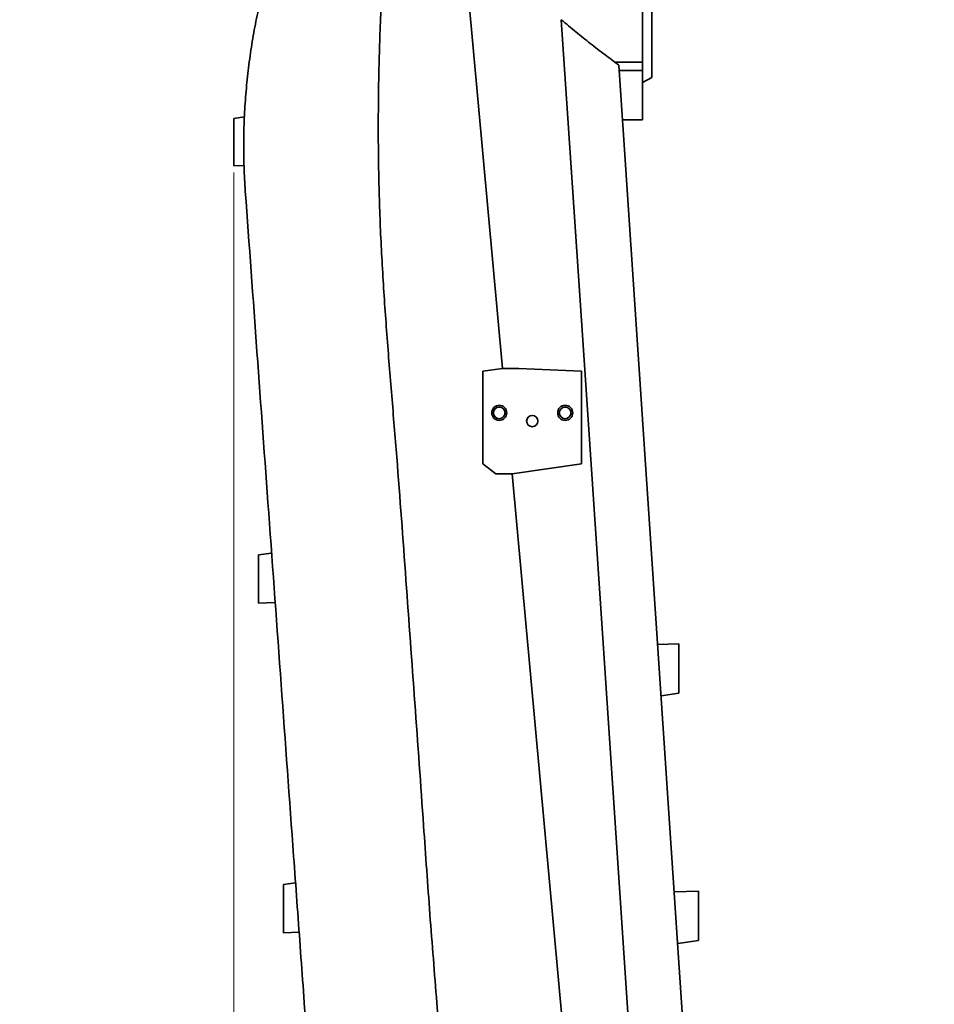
# Model space of a CAD drawing. Header units: millimetres. Extents: x 0 to 11920, y 0 to 8400.
# Tile 34 of 56: x 6539 to 7094, y 2919 to 3516. Entities that reach past the tile are written whole.
import ezdxf

# ---------------------------------------------------------------- set-up
doc = ezdxf.new("R2010")
doc.units = ezdxf.units.MM
doc.header["$LTSCALE"] = 20
doc.styles.add('SLDTEXTSTYLE0', font='TXT', dxfattribs={"width": 0.605})
doc.dimstyles.new('SLDDIMSTYLE1', dxfattribs={"dimtxt": 70, "dimasz": 70, "dimexe": 0, "dimexo": 0.0625, "dimgap": 17.5, "dimtad": 1, "dimdec": 1, "dimrnd": 1e-09, "dimzin": 12, "dimdsep": 46, "dimtxsty": 'SLDTEXTSTYLE0', "dimsah": 1, "dimcen": 0.09, "dimadec": 0, "dimazin": 3, "dimtfac": 1, "dimtofl": 0, "dimtmove": 0, "dimatfit": 3, "dimfxl": 1, "dimfrac": 2, "dimtolj": 1, "dimtzin": 12, "dimarcsym": 0})

# ---------------------------------------------------------------- blocks, each defined once
blk = doc.blocks.new('_D_5')
at = {"color": 7, "linetype": 'Continuous', "lineweight": 0}
for p, q in [((6668.79, 3423.11), (6668.79, 1522.37)), ((7093.79, 1704.75), (7093.79, 1522.37)), ((6668.79, 1552.37), (5668.87, 1552.37)), ((6668.79, 1552.37), (7093.79, 1552.37))]:
    blk.add_line(p, q, dxfattribs=at)
at = {"color": 7, "linetype": 'Continuous', "lineweight": 18}
for points in [[(6668.79, 1552.37), (6738.79, 1542.37), (6738.79, 1562.37)], [(7093.79, 1552.37), (7023.79, 1562.37), (7023.79, 1542.37)]]:
    blk.add_solid(points, dxfattribs=at)
at = {"color": 7, "linetype": 'Continuous', "lineweight": 18, "char_height": 70, "attachment_point": 1, "style": 'SLDTEXTSTYLE0'}
for s, insert in [('(2x M8 Through)', (5855.53, 1642.61)), ('425', (5668.87, 1642.61))]:
    blk.add_mtext(s, dxfattribs=dict(at, insert=insert))

msp = doc.modelspace()

# ---------------------------------------------------------------- linework, layer by layer
at = {"color": 7, "linetype": 'Continuous', "lineweight": 35}
for p, q in [((6794.44, 3712.09), (6831.77, 3304.37)), ((6922.29, 3480.84), (6922.29, 3529.58)), ((6916.79, 3526.89), (6916.79, 3490.07)), ((6899.96, 3490.07), (6916.79, 3490.07)), ((6902.37, 3488.28), (6947.04, 2821.33)), ((6916.79, 3490.07), (6916.79, 3484.94)), ((6902.59, 3484.94), (6916.79, 3484.94)), ((6916.79, 3484.94), (6916.79, 3455.07)), ((6916.79, 3477.67), (6922.29, 3480.84)), ((6675.15, 3456.88), (6668.64, 3455.95)), ((6904.59, 3455.07), (6916.79, 3455.07)), ((6668.79, 3427.09), (6674.91, 3427.33)), ((6831.77, 3304.37), (6819.79, 3302.64)), ((6819.79, 3302.64), (6819.79, 3246.47)), ((6841.77, 3304.37), (6831.77, 3304.37)), ((6879.79, 3302.64), (6841.77, 3304.37)), ((6879.79, 3246.47), (6879.79, 3302.64)), ((6819.79, 3246.47), (6827.63, 3240.37)), ((6837.63, 3240.37), (6879.79, 3246.47)), ((6827.63, 3240.37), (6837.63, 3240.37)), ((6837.63, 3240.37), (6876.16, 2819.55)), ((6691.64, 3192.37), (6683.78, 3191.24)), ((6683.73, 3161.98), (6693.82, 3162.37)), ((6938.79, 3137.37), (6925.91, 3136.87)), ((6927.99, 3105.81), (6938.79, 3107.37)), ((6927.99, 3105.81), (6927.99, 3105.81)), ((6698.79, 2991.3), (6706.17, 2992.37)), ((6950.79, 2987.37), (6935.96, 2986.79)), ((6698.79, 2962), (6708.35, 2962.37)), ((6938.06, 2955.53), (6950.79, 2957.37)), ((6938.05, 2955.53), (6938.06, 2955.53))]:
    msp.add_line(p, q, dxfattribs=at)
at = {"color": 8, "linetype": 'Continuous', "lineweight": 18}
for p, q in [((6668.79, 3427.11), (6674.91, 3427.35)), ((6668.79, 3427.09), (6674.91, 3427.33))]:
    msp.add_line(p, q, dxfattribs=at)
at = {"color": 7, "linetype": 'Continuous', "lineweight": 35, "flags": 128}
msp.add_lwpolyline([(6913.87, 2822.81), (6893.59, 3125.53), (6880.06, 3327.53), (6867.45, 3515.82)], dxfattribs=at)
at = {"color": 7, "linetype": 'Continuous', "lineweight": 35}
for centre, radius in [((6829.79, 3277.37), 4.55), ((6829.79, 3277.37), 3.55), ((6869.79, 3277.37), 4.55), ((6869.79, 3277.37), 3.55), ((6849.79, 3272.37), 3.4)]:
    msp.add_circle(centre, radius, dxfattribs=at)
for points, knots in [([(6767.12, 3709.46), (6766.69, 3707.74), (6765.82, 3704.28), (6765.05, 3697.62), (6764.92, 3689.55), (6765.53, 3680.14), (6766.39, 3670.76), (6767, 3660.33), (6766.82, 3648.86), (6766.08, 3636.41), (6764.31, 3615.69), (6761.81, 3586.71), (6759.23, 3549.38), (6757.47, 3512), (6756.42, 3474.59), (6756.29, 3437.19), (6757.09, 3399.77), (6758.92, 3362.37), (6761.52, 3325.03), (6764.53, 3287.75), (6768.68, 3238.11), (6774.96, 3151.15), (6781.72, 3058.72), (6787.58, 2973.21), (6791.12, 2930.28), (6793.48, 2898.06), (6794.47, 2876.54), (6795.47, 2855.01), (6796.67, 2833.51), (6798.07, 2819.22), (6798.77, 2812.08)], [0, 0, 0, 0, 0.005897, 0.011855, 0.0223, 0.032772, 0.043271, 0.053752, 0.067607, 0.081474, 0.095342, 0.136896, 0.178448, 0.22005, 0.261651, 0.303217, 0.344782, 0.386445, 0.42811, 0.46966, 0.51121, 0.594309, 0.760507, 0.820377, 0.880246, 0.904195, 0.928153, 0.952112, 0.97606, 1, 1, 1, 1]), ([(6684.67, 3526.97), (6683.68, 3522.35), (6681.69, 3513.13), (6679.3, 3499.1), (6677.36, 3484.95), (6675.92, 3470.56), (6675, 3456.01), (6674.64, 3441.27), (6674.8, 3426.5), (6675.4, 3416.66), (6675.7, 3411.75)], [0, 0, 0, 0, 0.1225353, 0.2450688, 0.3684739, 0.4918767, 0.6183112, 0.7447432, 0.8723727, 1, 1, 1, 1]), ([(6867.45, 3515.82), (6870.4, 3513.34), (6876.29, 3508.36), (6885.07, 3501.33), (6893.78, 3494.57), (6899.51, 3490.38), (6902.37, 3488.28)], [0, 0, 0, 0, 0.2491947, 0.4986999, 0.7491782, 1, 1, 1, 1]), ([(6668.79, 3455.94), (6668.79, 3455.79), (6668.79, 3455.47), (6668.79, 3454.49), (6668.79, 3453.13), (6668.79, 3451.42), (6668.79, 3449.46), (6668.79, 3447.27), (6668.79, 3444.94), (6668.79, 3442.5), (6668.79, 3440.07), (6668.79, 3437.65), (6668.79, 3435.37), (6668.79, 3433.24), (6668.79, 3431.36), (6668.79, 3429.75), (6668.79, 3428.5), (6668.79, 3427.61), (6668.79, 3427.17), (6668.79, 3427.13), (6668.79, 3427.11)], [0, 0, 0, 0, 0.048099, 0.104883, 0.163337, 0.219739, 0.277804, 0.333786, 0.391401, 0.447269, 0.504747, 0.560816, 0.618492, 0.674898, 0.732926, 0.789584, 0.847882, 0.9046, 0.962968, 1, 1, 1, 1]), ([(6715.46, 2864.49), (6715.04, 2870.32), (6714.19, 2881.96), (6712.03, 2911.74), (6708.97, 2953.87), (6703.81, 3024.96), (6697.44, 3112.6), (6690.03, 3214.56), (6682.78, 3314.29), (6678.06, 3379.26), (6675.7, 3411.75)], [0, 0, 0, 0, 0.031892, 0.063784, 0.163379, 0.262974, 0.453386, 0.643799, 0.821899, 1, 1, 1, 1]), ([(6683.79, 3161.98), (6683.79, 3162.02), (6683.79, 3162.1), (6683.79, 3162.73), (6683.79, 3163.73), (6683.79, 3165.08), (6683.79, 3166.77), (6683.79, 3168.73), (6683.79, 3170.93), (6683.79, 3173.27), (6683.79, 3175.74), (6683.79, 3178.21), (6683.79, 3180.67), (6683.79, 3182.99), (6683.79, 3185.14), (6683.79, 3187.03), (6683.79, 3188.64), (6683.79, 3189.89), (6683.79, 3190.75), (6683.79, 3191.2), (6683.79, 3191.19), (6683.79, 3191.19)], [0, 0, 0, 0, 0.052485, 0.106497, 0.158982, 0.21298, 0.265613, 0.319751, 0.372727, 0.42722, 0.480531, 0.535382, 0.588825, 0.643821, 0.697182, 0.752103, 0.805207, 0.859872, 0.912636, 0.966948, 1, 1, 1, 1]), ([(6938.79, 3107.42), (6938.79, 3107.42), (6938.79, 3107.42), (6938.79, 3107.91), (6938.79, 3108.8), (6938.79, 3110.11), (6938.79, 3111.74), (6938.79, 3113.7), (6938.79, 3115.88), (6938.79, 3118.27), (6938.79, 3120.76), (6938.79, 3123.31), (6938.79, 3125.81), (6938.79, 3128.23), (6938.79, 3130.47), (6938.79, 3132.49), (6938.79, 3134.22), (6938.79, 3135.62), (6938.79, 3136.63), (6938.79, 3137.26), (6938.79, 3137.33), (6938.79, 3137.36)], [0, 0, 0, 0, 0.036592, 0.089475, 0.143883, 0.19681, 0.251262, 0.304255, 0.358784, 0.411784, 0.466329, 0.519258, 0.57373, 0.626613, 0.681036, 0.733903, 0.788302, 0.841183, 0.895588, 0.94851, 1, 1, 1, 1]), ([(6698.79, 2991.3), (6698.79, 2991.27), (6698.79, 2991.19), (6698.79, 2990.55), (6698.79, 2989.55), (6698.79, 2988.2), (6698.79, 2986.5), (6698.79, 2984.55), (6698.79, 2982.34), (6698.79, 2980), (6698.79, 2977.53), (6698.79, 2975.05), (6698.79, 2972.59), (6698.79, 2970.26), (6698.79, 2968.1), (6698.79, 2966.21), (6698.79, 2964.6), (6698.79, 2963.35), (6698.79, 2962.48), (6698.79, 2962.06), (6698.79, 2962.02), (6698.79, 2962)], [0, 0, 0, 0, 0.052486, 0.106498, 0.158984, 0.212984, 0.265614, 0.319751, 0.372727, 0.42722, 0.480528, 0.535375, 0.588814, 0.643806, 0.697167, 0.75209, 0.805199, 0.859868, 0.912629, 0.966938, 1, 1, 1, 1]), ([(6950.79, 2957.42), (6950.79, 2957.42), (6950.79, 2957.42), (6950.79, 2957.91), (6950.79, 2958.8), (6950.79, 2960.11), (6950.79, 2961.74), (6950.79, 2963.7), (6950.79, 2965.88), (6950.79, 2968.27), (6950.79, 2970.76), (6950.79, 2973.31), (6950.79, 2975.81), (6950.79, 2978.23), (6950.79, 2980.47), (6950.79, 2982.49), (6950.79, 2984.22), (6950.79, 2985.62), (6950.79, 2986.63), (6950.79, 2987.26), (6950.79, 2987.33), (6950.79, 2987.36)], [0, 0, 0, 0, 0.0365919, 0.0894752, 0.1438833, 0.1968102, 0.2512617, 0.3042551, 0.3587835, 0.4117841, 0.4663291, 0.5192577, 0.5737299, 0.626613, 0.681036, 0.7339029, 0.7883021, 0.8411825, 0.8955882, 0.9485098, 1, 1, 1, 1])]:
    msp.add_open_spline(points, degree=3, knots=knots, dxfattribs=at)

# ---------------------------------------------------------------- dimensions: what is measured, and where the dimension line sits
at = {"color": 7, "linetype": 'Continuous', "lineweight": 18}
dim = msp.add_linear_dim(base=(7093.79, 1552.37), p1=(6668.79, 3427.11), p2=(7093.79, 1708.75), text='<> (2x M8 Through)', dimstyle='SLDDIMSTYLE1', dxfattribs=at)
dim.commit()
dim.dimension.update_dxf_attribs({"geometry": '_D_5', "text_midpoint": (6117.79, 1552.37), "dimtype": 160})

doc.saveas('drawing.dxf')
